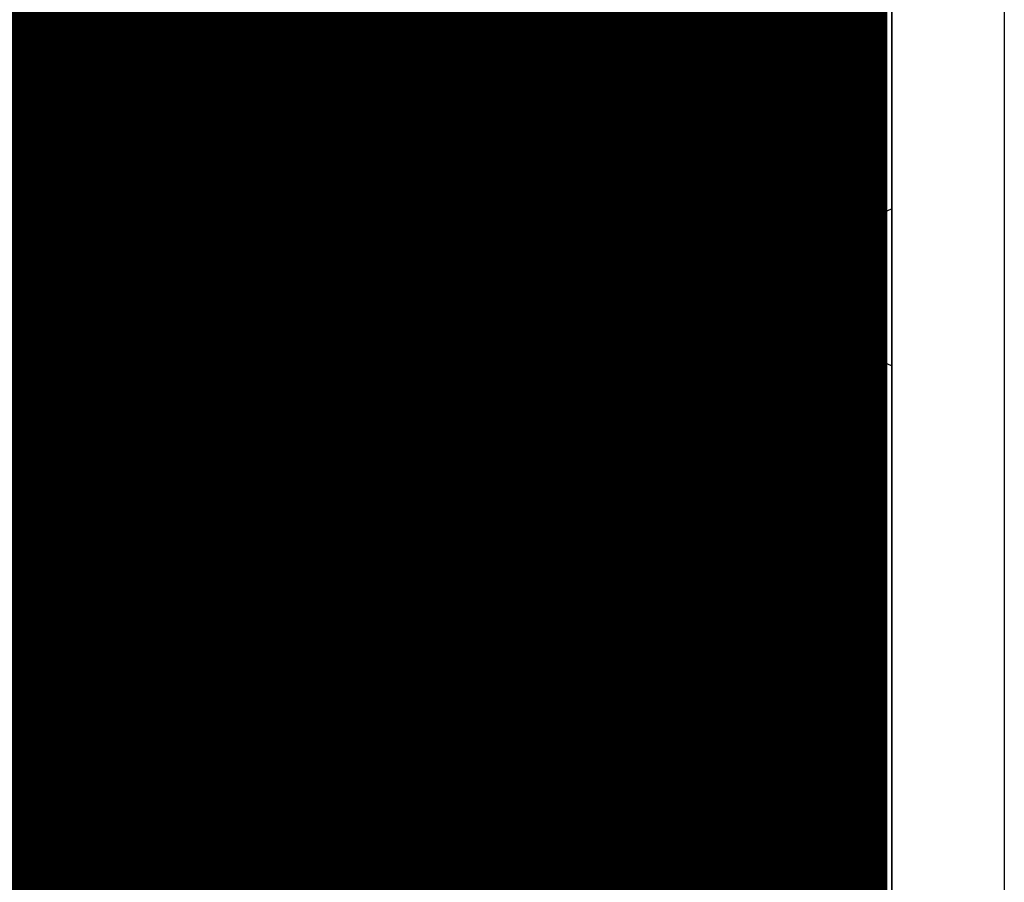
# Model space of a CAD drawing. Header units: millimetres. Extents: x 1.27 to 3.86, y 0.66 to 4.7.
# Tile 185 of 236: x 3.64 to 3.86, y 3.41 to 3.6. Entities that reach past the tile are written whole.
import ezdxf

# ---------------------------------------------------------------- set-up
doc = ezdxf.new("R2010")
doc.units = ezdxf.units.MM
doc.header["$MEASUREMENT"] = 0
for name, color, linetype in [('BottomLayer', 5, 'Continuous'), ('MidLayer1', 16, 'Continuous'), ('MidLayer2', 76, 'Continuous'), ('MidLayer3', 90, 'Continuous'), ('MidLayer4', 156, 'Continuous'), ('MidLayer5', 130, 'Continuous'), ('MidLayer6', 216, 'Continuous'), ('MultiLayer', 9, 'Continuous'), ('PadHoleLayer', 156, 'Continuous'), ('TopLayer', 1, 'Continuous'), ('ViaHoleLayer', 16, 'Continuous')]:
    doc.layers.add(name, color=color, linetype=linetype)

# ---------------------------------------------------------------- blocks, each defined once
blk = doc.blocks.new('0201_S____B_271')
at = {"layer": 'BottomLayer'}
for points in [[(-0.02205, 0.00827), (-0.02205, -0.00827), (-0.00394, 0.00827), (-0.00394, -0.00827)], [(0.00394, 0.00827), (0.00394, -0.00827), (0.02205, 0.00827), (0.02205, -0.00827)]]:
    blk.add_solid(points, dxfattribs=at)

msp = doc.modelspace()

# ---------------------------------------------------------------- linework, layer by layer
at = {"layer": 'BottomLayer', "const_width": 0.006}
for points in [[(3.57771, 3.67594), (3.662, 3.59165)], [(3.662, 3.57699), (3.662, 3.59165)], [(3.61946, 3.50847), (3.662, 3.55101)]]:
    msp.add_lwpolyline(points, dxfattribs=at)
at = {"layer": 'BottomLayer'}
for points, const_width in [([(3.6605, 3.59165, 1), (3.6635, 3.59165, 1)], 0.003), ([(3.6605, 3.59165, 1), (3.6635, 3.59165, 1)], 0.003), ([(3.6605, 3.57699, 1), (3.6635, 3.57699, 1)], 0.003), ([(3.71886, 3.54408, 1), (3.73006, 3.54408, 1)], 0.0112), ([(3.8114, 3.544, 1), (3.8226, 3.544, 1)], 0.0112), ([(3.6605, 3.55101, 1), (3.6635, 3.55101, 1)], 0.003), ([(3.69987, 3.40014, 1), (3.77861, 3.40014, 1)], 0.07874)]:
    msp.add_lwpolyline(points, format="xyb", close=True, dxfattribs=dict(at, const_width=const_width))
at = {"layer": 'MidLayer1', "const_width": 0.008}
for points in [[(3.705, 3.25633), (3.705, 3.87666)], [(3.71, 3.25214), (3.71, 3.87666)], [(3.715, 3.24317), (3.715, 3.87666)], [(3.72, 2.03594), (3.72, 3.87666)], [(3.725, 2.03594), (3.725, 3.87666)], [(3.73, 2.03594), (3.73, 3.87666)], [(3.735, 2.03594), (3.735, 3.87666)], [(3.74, 2.03594), (3.74, 3.87666)], [(3.745, 2.03594), (3.745, 3.87666)], [(3.75, 2.03594), (3.75, 3.87666)], [(3.755, 2.03594), (3.755, 3.87666)], [(3.76, 2.03594), (3.76, 3.87666)], [(3.765, 2.03594), (3.765, 3.87666)], [(3.77, 2.03594), (3.77, 3.87666)], [(3.775, 2.03594), (3.775, 3.87666)], [(3.78, 2.03594), (3.78, 3.87666)], [(3.785, 2.03594), (3.785, 3.87666)], [(3.79, 2.03594), (3.79, 3.87666)], [(3.795, 2.03594), (3.795, 3.87666)], [(3.8, 2.03594), (3.8, 3.87666)], [(3.805, 2.03594), (3.805, 3.87666)], [(3.81, 2.03594), (3.81, 3.87666)], [(3.815, 2.03594), (3.815, 3.87666)], [(3.82, 2.03594), (3.82, 3.87666)], [(3.825, 2.03594), (3.825, 3.87666)], [(3.827, 2.03594), (3.82701, 3.87666)], [(3.7, 3.25867), (3.7, 3.87321)], [(3.695, 3.31091), (3.695, 3.86821)], [(3.69, 3.31864), (3.69, 3.86321)], [(3.685, 3.32252), (3.685, 3.85821)], [(3.68, 3.32467), (3.68, 3.85321)], [(3.675, 3.32557), (3.675, 3.84821)], [(3.67, 3.32537), (3.67, 3.84321)], [(3.665, 3.32405), (3.665, 3.83821)], [(3.66, 3.32136), (3.66, 3.83321)], [(3.655, 3.31654), (3.655, 3.82821)], [(3.65, 3.26853), (3.65, 3.82321)], [(3.645, 2.98821), (3.645, 3.81821)], [(3.64, 3.29475), (3.64, 3.81321)], [(3.635, 3.30344), (3.635, 3.80821)], [(3.48725, 3.605), (3.82701, 3.605)], [(3.48196, 3.6), (3.82701, 3.6)], [(3.44688, 3.595), (3.82701, 3.595)], [(3.48792, 3.59), (3.82701, 3.59)], [(3.49259, 3.585), (3.82701, 3.585)], [(3.49518, 3.58), (3.82701, 3.58)], [(3.49643, 3.575), (3.82701, 3.575)], [(3.49654, 3.57), (3.82701, 3.57)], [(3.58097, 3.565), (3.82701, 3.565)], [(3.58566, 3.56), (3.82701, 3.56)], [(3.58827, 3.555), (3.82701, 3.555)], [(3.58953, 3.55), (3.82701, 3.55)], [(3.58965, 3.545), (3.82701, 3.545)], [(3.58866, 3.54), (3.82701, 3.54)], [(3.58639, 3.535), (3.82701, 3.535)], [(3.58229, 3.53), (3.82701, 3.53)], [(3.57364, 3.525), (3.82701, 3.525)], [(3.54928, 3.52), (3.82701, 3.52)], [(3.55011, 3.515), (3.82701, 3.515)], [(3.55036, 3.51), (3.82701, 3.51)], [(3.55005, 3.505), (3.82701, 3.505)], [(3.54916, 3.5), (3.82701, 3.5)], [(3.54766, 3.495), (3.82701, 3.495)], [(3.54548, 3.49), (3.82701, 3.49)], [(3.60638, 3.485), (3.82701, 3.485)], [(3.61352, 3.48), (3.82701, 3.48)], [(3.6172, 3.475), (3.82701, 3.475)], [(3.6192, 3.47), (3.82701, 3.47)], [(3.61998, 3.465), (3.82701, 3.465)], [(3.61965, 3.46), (3.82701, 3.46)], [(3.61817, 3.455), (3.82701, 3.455)], [(3.61525, 3.45), (3.82701, 3.45)], [(3.60996, 3.445), (3.827, 3.445)], [(3.49325, 3.44), (3.827, 3.44)], [(3.49337, 3.435), (3.827, 3.435)], [(3.49239, 3.43), (3.827, 3.43)], [(3.49013, 3.425), (3.827, 3.425)], [(3.48608, 3.42), (3.827, 3.42)], [(3.47774, 3.415), (3.827, 3.415)], [(3.46228, 3.41), (3.827, 3.41)]]:
    msp.add_lwpolyline(points, dxfattribs=at)
at = {"layer": 'MidLayer1'}
for points, const_width in [([(3.82501, 3.605, 1), (3.82901, 3.605, 1)], 0.004), ([(3.82501, 3.6, 1), (3.82901, 3.6, 1)], 0.004), ([(3.82501, 3.595, 1), (3.82901, 3.595, 1)], 0.004), ([(3.82501, 3.59, 1), (3.82901, 3.59, 1)], 0.004), ([(3.82501, 3.585, 1), (3.82901, 3.585, 1)], 0.004), ([(3.82501, 3.58, 1), (3.82901, 3.58, 1)], 0.004), ([(3.82501, 3.575, 1), (3.82901, 3.575, 1)], 0.004), ([(3.82501, 3.57, 1), (3.82901, 3.57, 1)], 0.004), ([(3.82501, 3.565, 1), (3.82901, 3.565, 1)], 0.004), ([(3.82501, 3.56, 1), (3.82901, 3.56, 1)], 0.004), ([(3.82501, 3.555, 1), (3.82901, 3.555, 1)], 0.004), ([(3.71886, 3.54408, 1), (3.73006, 3.54408, 1)], 0.0112), ([(3.8114, 3.544, 1), (3.8226, 3.544, 1)], 0.0112), ([(3.82501, 3.55, 1), (3.82901, 3.55, 1)], 0.004), ([(3.82501, 3.545, 1), (3.82901, 3.545, 1)], 0.004), ([(3.82501, 3.54, 1), (3.82901, 3.54, 1)], 0.004), ([(3.82501, 3.535, 1), (3.82901, 3.535, 1)], 0.004), ([(3.82501, 3.53, 1), (3.82901, 3.53, 1)], 0.004), ([(3.82501, 3.525, 1), (3.82901, 3.525, 1)], 0.004), ([(3.82501, 3.52, 1), (3.82901, 3.52, 1)], 0.004), ([(3.82501, 3.515, 1), (3.82901, 3.515, 1)], 0.004), ([(3.82501, 3.51, 1), (3.82901, 3.51, 1)], 0.004), ([(3.82501, 3.505, 1), (3.82901, 3.505, 1)], 0.004), ([(3.82501, 3.5, 1), (3.82901, 3.5, 1)], 0.004), ([(3.82501, 3.495, 1), (3.82901, 3.495, 1)], 0.004), ([(3.825, 3.49, 1), (3.829, 3.49, 1)], 0.004), ([(3.825, 3.485, 1), (3.829, 3.485, 1)], 0.004), ([(3.825, 3.48, 1), (3.829, 3.48, 1)], 0.004), ([(3.69987, 3.40014, 1), (3.77861, 3.40014, 1)], 0.07874), ([(3.825, 3.475, 1), (3.829, 3.475, 1)], 0.004), ([(3.825, 3.47, 1), (3.829, 3.47, 1)], 0.004), ([(3.825, 3.465, 1), (3.829, 3.465, 1)], 0.004), ([(3.825, 3.46, 1), (3.829, 3.46, 1)], 0.004), ([(3.825, 3.455, 1), (3.829, 3.455, 1)], 0.004), ([(3.825, 3.45, 1), (3.829, 3.45, 1)], 0.004), ([(3.825, 3.445, 1), (3.829, 3.445, 1)], 0.004), ([(3.825, 3.44, 1), (3.829, 3.44, 1)], 0.004), ([(3.825, 3.435, 1), (3.829, 3.435, 1)], 0.004), ([(3.825, 3.43, 1), (3.829, 3.43, 1)], 0.004), ([(3.825, 3.425, 1), (3.829, 3.425, 1)], 0.004), ([(3.825, 3.42, 1), (3.829, 3.42, 1)], 0.004), ([(3.825, 3.415, 1), (3.829, 3.415, 1)], 0.004), ([(3.825, 3.41, 1), (3.829, 3.41, 1)], 0.004)]:
    msp.add_lwpolyline(points, format="xyb", close=True, dxfattribs=dict(at, const_width=const_width))
at = {"layer": 'MidLayer2'}
msp.add_line((3.832, 4.678), (3.832, 2.55417), dxfattribs=at)
for points, const_width in [([(3.71886, 3.54408, 1), (3.73006, 3.54408, 1)], 0.0112), ([(3.8114, 3.544, 1), (3.8226, 3.544, 1)], 0.0112), ([(3.69987, 3.40014, 1), (3.77861, 3.40014, 1)], 0.07874)]:
    msp.add_lwpolyline(points, format="xyb", close=True, dxfattribs=dict(at, const_width=const_width))
at = {"layer": 'MidLayer3'}
for p, q in [((3.832, 4.678), (3.832, 2.55406)), ((3.654, 3.588), (3.514, 3.728)), ((3.654, 3.442), (3.654, 3.588)), ((3.654, 3.342), (3.654, 3.442))]:
    msp.add_line(p, q, dxfattribs=at)
for points, const_width in [([(3.71886, 3.54408, 1), (3.73006, 3.54408, 1)], 0.0112), ([(3.8114, 3.544, 1), (3.8226, 3.544, 1)], 0.0112), ([(3.69987, 3.40014, 1), (3.77861, 3.40014, 1)], 0.07874)]:
    msp.add_lwpolyline(points, format="xyb", close=True, dxfattribs=dict(at, const_width=const_width))
at = {"layer": 'MidLayer4'}
msp.add_line((3.832, 4.678), (3.832, 2.03178), dxfattribs=at)
for points, const_width in [([(3.71886, 3.54408, 1), (3.73006, 3.54408, 1)], 0.0112), ([(3.8114, 3.544, 1), (3.8226, 3.544, 1)], 0.0112), ([(3.69987, 3.40014, 1), (3.77861, 3.40014, 1)], 0.07874)]:
    msp.add_lwpolyline(points, format="xyb", close=True, dxfattribs=dict(at, const_width=const_width))
at = {"layer": 'MidLayer5'}
for points, const_width in [([(3.71886, 3.54408, 1), (3.73006, 3.54408, 1)], 0.0112), ([(3.8114, 3.544, 1), (3.8226, 3.544, 1)], 0.0112), ([(3.69987, 3.40014, 1), (3.77861, 3.40014, 1)], 0.07874)]:
    msp.add_lwpolyline(points, format="xyb", close=True, dxfattribs=dict(at, const_width=const_width))
at = {"layer": 'MidLayer6'}
for p, q in [((3.832, 3.6213), (3.832, 3.5617)), ((3.72446, 3.56338), (3.7207, 3.56301)), ((3.72823, 3.56301), (3.72446, 3.56338)), ((3.817, 3.56329), (3.81324, 3.56292)), ((3.82076, 3.56292), (3.817, 3.56329)), ((3.71708, 3.56191), (3.71374, 3.56013)), ((3.7207, 3.56301), (3.71708, 3.56191)), ((3.73185, 3.56191), (3.72823, 3.56301)), ((3.73518, 3.56013), (3.73185, 3.56191)), ((3.80962, 3.56182), (3.80628, 3.56004)), ((3.81324, 3.56292), (3.80962, 3.56182)), ((3.82438, 3.56182), (3.82076, 3.56292)), ((3.82772, 3.56004), (3.82438, 3.56182)), ((3.832, 3.5617), (3.828, 3.55981)), ((3.71374, 3.56013), (3.71082, 3.55773)), ((3.73811, 3.55773), (3.73518, 3.56013)), ((3.80628, 3.56004), (3.80336, 3.55764)), ((3.828, 3.55981), (3.82772, 3.56004)), ((3.71082, 3.55773), (3.70842, 3.5548)), ((3.7405, 3.5548), (3.73811, 3.55773)), ((3.80336, 3.55764), (3.80096, 3.55472)), ((3.70842, 3.5548), (3.70664, 3.55147)), ((3.74229, 3.55147), (3.7405, 3.5548)), ((3.80096, 3.55472), (3.79917, 3.55138)), ((3.70664, 3.55147), (3.70554, 3.54785)), ((3.74339, 3.54785), (3.74229, 3.55147)), ((3.79917, 3.55138), (3.79808, 3.54776)), ((3.70554, 3.54785), (3.70517, 3.54408)), ((3.74376, 3.54408), (3.74339, 3.54785)), ((3.79808, 3.54776), (3.79771, 3.544)), ((3.70517, 3.54408), (3.70554, 3.54032)), ((3.74339, 3.54032), (3.74376, 3.54408)), ((3.79771, 3.544), (3.79808, 3.54023)), ((3.70554, 3.54032), (3.70664, 3.5367)), ((3.74229, 3.5367), (3.74339, 3.54032)), ((3.79808, 3.54023), (3.79917, 3.53662)), ((3.70664, 3.5367), (3.70842, 3.53337)), ((3.7405, 3.53337), (3.74229, 3.5367)), ((3.79917, 3.53662), (3.80096, 3.53328)), ((3.70842, 3.53337), (3.71082, 3.53044)), ((3.73811, 3.53044), (3.7405, 3.53337)), ((3.80096, 3.53328), (3.80336, 3.53036)), ((3.71082, 3.53044), (3.71374, 3.52804)), ((3.73518, 3.52804), (3.73811, 3.53044)), ((3.80336, 3.53036), (3.80628, 3.52796)), ((3.71374, 3.52804), (3.71708, 3.52626)), ((3.73185, 3.52626), (3.73518, 3.52804)), ((3.80628, 3.52796), (3.80962, 3.52617)), ((3.82438, 3.52617), (3.82772, 3.52796)), ((3.82772, 3.52796), (3.828, 3.52819)), ((3.828, 3.52819), (3.832, 3.5263)), ((3.71708, 3.52626), (3.7207, 3.52516)), ((3.72823, 3.52516), (3.73185, 3.52626)), ((3.80962, 3.52617), (3.81324, 3.52508)), ((3.82076, 3.52508), (3.82438, 3.52617)), ((3.832, 3.5263), (3.832, 3.2767)), ((3.7207, 3.52516), (3.72446, 3.52479)), ((3.72446, 3.52479), (3.72823, 3.52516)), ((3.81324, 3.52508), (3.817, 3.52471)), ((3.817, 3.52471), (3.82076, 3.52508)), ((3.72417, 3.48564), (3.71677, 3.484)), ((3.73168, 3.48663), (3.72417, 3.48564)), ((3.73924, 3.48696), (3.73168, 3.48663)), ((3.74681, 3.48663), (3.73924, 3.48696)), ((3.75432, 3.48564), (3.74681, 3.48663)), ((3.76171, 3.484), (3.75432, 3.48564)), ((3.71677, 3.484), (3.70955, 3.48173)), ((3.76894, 3.48173), (3.76171, 3.484)), ((3.70955, 3.48173), (3.70255, 3.47883)), ((3.77594, 3.47883), (3.76894, 3.48173)), ((3.70255, 3.47883), (3.69583, 3.47533)), ((3.78265, 3.47533), (3.77594, 3.47883)), ((3.69583, 3.47533), (3.68944, 3.47126)), ((3.78904, 3.47126), (3.78265, 3.47533)), ((3.68944, 3.47126), (3.68343, 3.46665)), ((3.79505, 3.46665), (3.78904, 3.47126)), ((3.68343, 3.46665), (3.67785, 3.46153)), ((3.80064, 3.46153), (3.79505, 3.46665)), ((3.67785, 3.46153), (3.67273, 3.45595)), ((3.80575, 3.45595), (3.80064, 3.46153)), ((3.67273, 3.45595), (3.66812, 3.44994)), ((3.81036, 3.44994), (3.80575, 3.45595)), ((3.66812, 3.44994), (3.66405, 3.44355)), ((3.81443, 3.44355), (3.81036, 3.44994)), ((3.66405, 3.44355), (3.66056, 3.43683)), ((3.81793, 3.43683), (3.81443, 3.44355)), ((3.66056, 3.43683), (3.65766, 3.42984)), ((3.82083, 3.42984), (3.81793, 3.43683)), ((3.65766, 3.42984), (3.65538, 3.42261)), ((3.82311, 3.42261), (3.82083, 3.42984)), ((3.65538, 3.42261), (3.65374, 3.41522)), ((3.82475, 3.41522), (3.82311, 3.42261)), ((3.65374, 3.41522), (3.65275, 3.40771)), ((3.82574, 3.40771), (3.82475, 3.41522))]:
    msp.add_line(p, q, dxfattribs=at)
for points, const_width in [([(3.71886, 3.54408, 1), (3.73006, 3.54408, 1)], 0.0112), ([(3.8114, 3.544, 1), (3.8226, 3.544, 1)], 0.0112), ([(3.69987, 3.40014, 1), (3.77861, 3.40014, 1)], 0.07874)]:
    msp.add_lwpolyline(points, format="xyb", close=True, dxfattribs=dict(at, const_width=const_width))
at = {"layer": 'MultiLayer'}
for p, q in [((3.85735, 4.69935), (3.85735, 2.00422)), ((3.832, 2.03178), (3.832, 4.678))]:
    msp.add_line(p, q, dxfattribs=at)
for points, const_width in [([(3.71886, 3.54408, 1), (3.73006, 3.54408, 1)], 0.0112), ([(3.8114, 3.544, 1), (3.8226, 3.544, 1)], 0.0112), ([(3.69987, 3.40014, 1), (3.77861, 3.40014, 1)], 0.07874)]:
    msp.add_lwpolyline(points, format="xyb", close=True, dxfattribs=dict(at, const_width=const_width))
at = {"layer": 'PadHoleLayer', "const_width": 0.05906}
msp.add_lwpolyline([(3.70972, 3.40014, 1), (3.76877, 3.40014, 1)], format="xyb", close=True, dxfattribs=at)
at = {"layer": 'TopLayer'}
for p, q in [((3.832, 3.68231), (3.70169, 3.552)), ((3.70169, 3.552), (3.58505, 3.552))]:
    msp.add_line(p, q, dxfattribs=at)
for points, const_width in [([(3.71886, 3.54408, 1), (3.73006, 3.54408, 1)], 0.0112), ([(3.8114, 3.544, 1), (3.8226, 3.544, 1)], 0.0112), ([(3.69987, 3.40014, 1), (3.77861, 3.40014, 1)], 0.07874)]:
    msp.add_lwpolyline(points, format="xyb", close=True, dxfattribs=dict(at, const_width=const_width))
at = {"layer": 'ViaHoleLayer', "const_width": 0.0061}
for points in [[(3.72141, 3.54408, 1), (3.72751, 3.54408, 1)], [(3.81395, 3.544, 1), (3.82005, 3.544, 1)]]:
    msp.add_lwpolyline(points, format="xyb", close=True, dxfattribs=at)

# ---------------------------------------------------------------- block references
at = {"rotation": 270}
msp.add_blockref('0201_S____B_271', (3.662, 3.564), dxfattribs=at)

doc.saveas('drawing.dxf')
